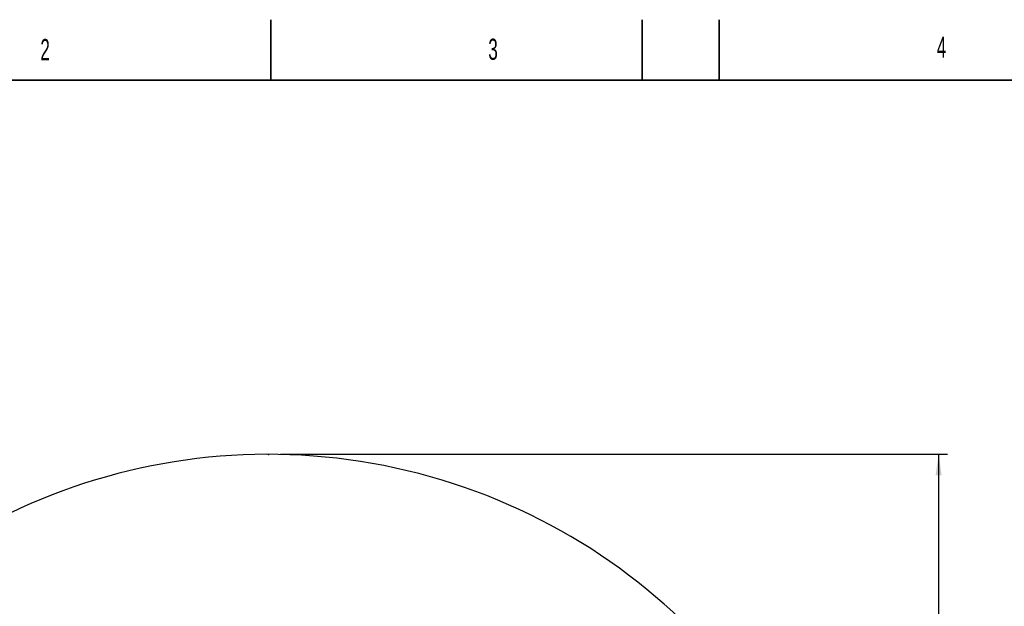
# Model space of a CAD drawing. Header units: millimetres. Extents: x 0 to 14900, y 0 to 10500.
# Tile 23 of 47: x 2723 to 6800, y 8070 to 10500. Entities that reach past the tile are written whole.
import ezdxf

# ---------------------------------------------------------------- set-up
doc = ezdxf.new("R2010")
doc.units = ezdxf.units.MM
doc.header["$LTSCALE"] = 25
doc.header["$PDSIZE"] = -1
doc.layers.add('THICK_LINE', color=7, linetype='Continuous')
doc.styles.add('SLDTEXTSTYLE0', font='TXT', dxfattribs={"width": 0.605})
doc.dimstyles.new('SLDDIMSTYLE0', dxfattribs={"dimtxt": 87.5, "dimasz": 87.5, "dimexe": 0, "dimexo": 0.0625, "dimgap": 21.875, "dimtad": 1, "dimdec": 0, "dimrnd": 1e-09, "dimzin": 12, "dimdsep": 46, "dimtxsty": 'SLDTEXTSTYLE0', "dimsah": 1, "dimcen": 0.09, "dimadec": 0, "dimazin": 3, "dimtfac": 1, "dimtofl": 0, "dimtmove": 0, "dimatfit": 3, "dimfxl": 1, "dimfrac": 2, "dimtolj": 1, "dimtzin": 12, "dimarcsym": 0})

# ---------------------------------------------------------------- blocks, each defined once
blk = doc.blocks.new('_D_4')
at = {"layer": 'THICK_LINE'}
for p, q in [((3803.2, 8699.6), (6565.4, 8699.6)), ((6527.9, 8699.6), (6527.9, 5446.8)), ((3804.1, 5446.8), (6565.4, 5446.8))]:
    blk.add_line(p, q, dxfattribs=at)
for points in [[(6527.9, 8699.6), (6515.4, 8612.1), (6540.4, 8612.1)], [(6527.9, 5446.8), (6540.4, 5534.3), (6515.4, 5534.3)]]:
    blk.add_solid(points, dxfattribs=at)
at = {"layer": 'THICK_LINE', "insert": (6415.1, 6939.5), "char_height": 87.5, "attachment_point": 1, "rotation": 90, "style": 'SLDTEXTSTYLE0'}
blk.add_mtext('3253', dxfattribs=at)

msp = doc.modelspace()

# ---------------------------------------------------------------- linework, layer by layer
at = {"color": 7, "linetype": 'Continuous', "lineweight": 35}
for p, q in [((3762.5, 10250), (3762.5, 10500)), ((5300, 10250), (5300, 10500)), ((5618.75, 10250), (5618.75, 10500)), ((14650, 10250), (500, 10250))]:
    msp.add_line(p, q, dxfattribs=at)
at = {"layer": 'THICK_LINE'}
msp.add_arc((3753.1750509, 6226.7605911), 2472.7916667, 5, 148.1109677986, dxfattribs=at)
msp.add_point((3753.1750509, 8699.5522578), dxfattribs=at)

# ---------------------------------------------------------------- texts
at = {"color": 7, "linetype": 'Continuous', "lineweight": 0, "char_height": 87.5, "attachment_point": 1, "style": 'SLDTEXTSTYLE0'}
for s, insert in [('2', (2808.5974713, 10419.77865)), ('3', (4663.3334798, 10421.1954758)), ('4', (6520.3958458, 10430.2754336))]:
    msp.add_mtext(s, dxfattribs=dict(at, insert=insert))

# ---------------------------------------------------------------- dimensions: what is measured, and where the dimension line sits
at = {"layer": 'THICK_LINE'}
dim = msp.add_linear_dim(base=(6527.9300627, 5446.7605911), p1=(3753.1750509, 8699.5522578), p2=(3754.0676448, 5446.7605911), angle=90, dimstyle='SLDDIMSTYLE0', dxfattribs=at)
dim.commit()
dim.dimension.update_dxf_attribs({"geometry": '_D_4', "text_midpoint": (6527.9300627, 7073.1564244), "dimtype": 160})

doc.saveas('drawing.dxf')
